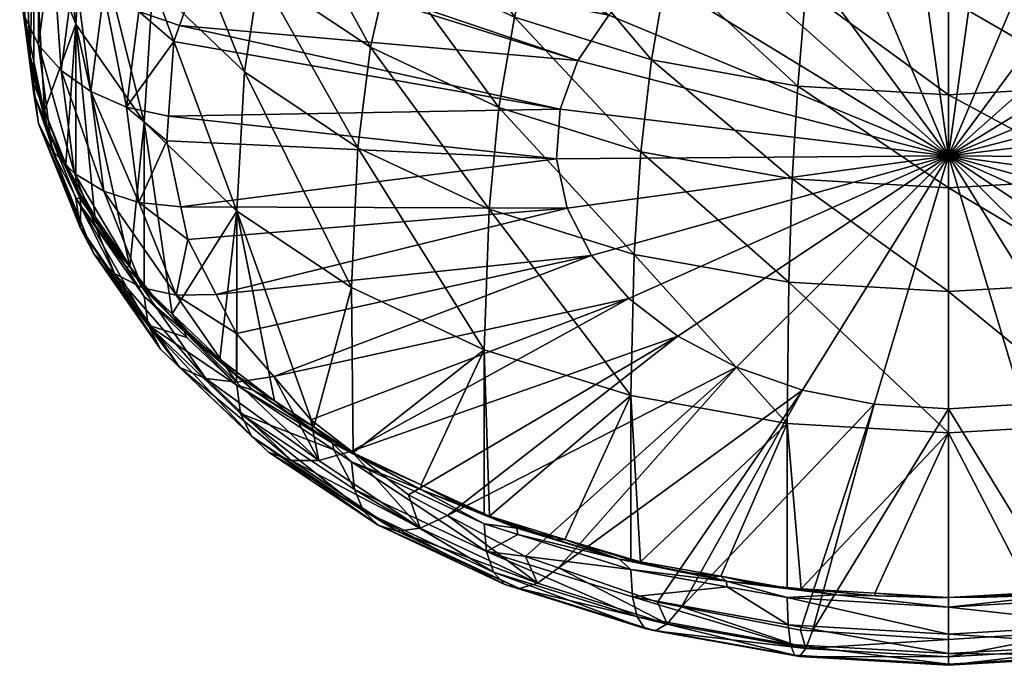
# Model space of a CAD drawing. Extents: x -0.038 to 0.038, y -0.126 to 0.018.
# Tile 1 of 25: x -0.038 to 0.002, y -0.126 to -0.099. Entities that reach past the tile are written whole.
import ezdxf

# ---------------------------------------------------------------- set-up
doc = ezdxf.new("R2010")
doc.units = 0
doc.layers.add('mesh', color=7, linetype='CONTINUOUS')

msp = doc.modelspace()

# ---------------------------------------------------------------- meshes
at = {"layer": 'mesh'}
mesh = msp.add_polyface(dxfattribs=at)
corners = [(0.024105, -0.110265, 0.188768), (0.018549, -0.107097, 0.196198), (0.023847, -0.104615, 0.193441), (0.01875, -0.112774, 0.191554), (0.012688, -0.108925, 0.198229), (0.018153, -0.102986, 0.198976), (0.023337, -0.100557, 0.196278), (0.012418, -0.104776, 0.200964), (0.006305, -0.105872, 0.202181), (0.006442, -0.110045, 0.199473), (0, -0.106241, 0.202591), (0, -0.110422, 0.199891), (0.017527, -0.099338, 0.200801), (0.022532, -0.096993, 0.198196), (0.011989, -0.101066, 0.20272), (0.006087, -0.102124, 0.203895), (0, -0.102481, 0.204291), (0.021296, -0.09342, 0.199431), (0.026853, -0.094102, 0.194985), (0.016565, -0.095636, 0.201893), (0.011331, -0.097269, 0.203707), (0.005753, -0.098269, 0.204817), (0, -0.098606, 0.205192), (0.010509, -0.093773, 0.203815), (0.005336, -0.094701, 0.204845), (0, -0.095013, 0.205192), (0, -0.091689, 0.204458), (0, -0.104942, 0.154905), (0.014408, -0.108965, 0.160137), (0.015392, -0.107061, 0.158022), (0.015678, -0.103054, 0.153572), (0.014968, -0.101096, 0.151397), (0.01197, -0.097622, 0.147539), (0.009791, -0.096231, 0.145995), (0.004462, -0.094393, 0.143953), (0.001506, -0.094012, 0.14353), (0.007258, -0.095142, 0.144785), (0.020257, -0.087177, 0.138404), (0.013717, -0.099263, 0.149362), (0.029654, -0.096117, 0.148332), (0.031043, -0.099677, 0.152287), (0.029862, -0.096421, 0.14867), (0.024171, -0.089762, 0.141274), (0.015821, -0.105066, 0.155807), (0.030994, -0.106996, 0.160415), (0.029563, -0.110538, 0.164348), (0.030709, -0.108321, 0.161887), (0.031493, -0.10334, 0.156354), (0.01093, -0.112232, 0.163766), (0.012902, -0.11071, 0.162075)]
mesh.append_faces([[corners[k] for k in face] for face in [(0, 1, 2, 2), (3, 1, 0, 0), (3, 4, 1, 1), (2, 5, 6, 6), (1, 5, 2, 2), (1, 7, 5, 5), (4, 7, 1, 1), (4, 8, 7, 7), (9, 8, 4, 4), (9, 10, 8, 8), (11, 10, 9, 9), (6, 12, 13, 13), (5, 12, 6, 6), (5, 14, 12, 12), (7, 14, 5, 5), (7, 15, 14, 14), (8, 15, 7, 7), (8, 16, 15, 15), (10, 16, 8, 8), (13, 17, 18, 18), (13, 19, 17, 17), (12, 19, 13, 13), (12, 20, 19, 19), (14, 20, 12, 12), (14, 21, 20, 20), (15, 21, 14, 14), (15, 22, 21, 21), (16, 22, 15, 15), (20, 23, 19, 19), (20, 24, 23, 23), (21, 24, 20, 20), (21, 25, 24, 24), (22, 25, 21, 21), (25, 26, 24, 24), (27, 28, 29, 29), (27, 30, 31, 31), (27, 32, 33, 33), (27, 34, 35, 35), (27, 33, 36, 36), (37, 33, 32, 32), (27, 36, 34, 34), (38, 31, 39, 39), (27, 31, 38, 38), (40, 31, 30, 30), (41, 39, 31, 31), (32, 38, 42, 42), (27, 38, 32, 32), (43, 29, 44, 44), (27, 29, 43, 43), (45, 29, 28, 28), (46, 44, 29, 29), (30, 43, 47, 47), (27, 43, 30, 30), (27, 48, 49, 49), (27, 49, 28, 28)]])
mesh = msp.add_polyface(dxfattribs=at)
corners = [(-0.036931, -0.0954, 0.172259), (-0.036535, -0.089909, 0.177109), (-0.035239, -0.099625, 0.176951), (-0.036741, -0.094968, 0.155168), (-0.03693, -0.093718, 0.156249), (-0.037105, -0.095057, 0.157737), (-0.0375, -0.098075, 0.161088), (-0.03693, -0.102432, 0.165927), (-0.035058, -0.107841, 0.169465), (-0.036741, -0.103638, 0.164797), (-0.036742, -0.100465, 0.158936), (-0.035287, -0.105663, 0.162628), (-0.035832, -0.101499, 0.158005), (-0.037308, -0.099303, 0.159983), (-0.036183, -0.104734, 0.163677), (-0.037105, -0.101092, 0.164439), (-0.036183, -0.096196, 0.154195), (-0.035058, -0.090764, 0.1505), (-0.035238, -0.089493, 0.151557), (-0.03641, -0.10377, 0.168036), (-0.035238, -0.106657, 0.170619), (-0.036503, -0.103114, 0.167458), (-0.03693, -0.102048, 0.166273), (-0.037078, -0.100916, 0.165016), (-0.037501, -0.091043, 0.16742), (-0.037371, -0.09868, 0.162533), (-0.0375, -0.09769, 0.161434), (-0.037338, -0.096449, 0.160055), (-0.035635, -0.105282, 0.169865), (-0.035757, -0.1051, 0.169514), (-0.037336, -0.09923, 0.162994), (-0.037138, -0.100719, 0.164649), (-0.037326, -0.095356, 0.158775), (-0.037045, -0.094213, 0.157572), (-0.036861, -0.093133, 0.156307), (-0.03693, -0.093333, 0.156595), (-0.036809, -0.102197, 0.16629), (-0.037128, -0.094754, 0.158024), (-0.037331, -0.096243, 0.159677), (-0.036794, -0.093277, 0.156383), (-0.03641, -0.09176, 0.154698)]
mesh.append_faces([[corners[k] for k in face] for face in [(0, 1, 2, 2), (3, 4, 5, 5), (6, 3, 5, 5), (7, 8, 9, 9), (10, 11, 12, 12), (13, 14, 10, 10), (13, 9, 14, 14), (15, 9, 13, 13), (15, 7, 9, 9), (16, 10, 12, 12), (3, 10, 16, 16), (3, 13, 10, 10), (6, 13, 3, 3), (6, 15, 13, 13), (17, 3, 16, 16), (18, 4, 3, 3), (7, 19, 20, 20), (21, 0, 2, 2), (22, 0, 21, 21), (23, 0, 22, 22), (23, 24, 0, 0), (25, 24, 23, 23), (24, 26, 27, 27), (25, 26, 24, 24), (26, 25, 27, 27), (22, 21, 23, 23), (21, 28, 29, 29), (23, 30, 25, 25), (23, 31, 30, 30), (32, 33, 27, 27), (34, 35, 33, 33), (21, 36, 23, 23), (32, 37, 33, 33), (32, 38, 37, 37), (27, 38, 32, 32), (33, 39, 34, 34), (31, 36, 19, 19), (31, 23, 36, 36), (26, 30, 31, 31), (26, 25, 30, 30), (38, 26, 37, 37), (27, 26, 38, 38), (19, 21, 29, 29), (36, 21, 19, 19), (37, 39, 33, 33), (40, 39, 37, 37), (7, 31, 19, 19), (15, 31, 7, 7), (6, 31, 15, 15), (6, 26, 31, 31), (5, 26, 6, 6), (5, 37, 26, 26), (4, 37, 5, 5), (4, 40, 37, 37)]])
mesh = msp.add_polyface(dxfattribs=at)
corners = [(-0.01875, -0.112774, 0.191554), (-0.023847, -0.104615, 0.193441), (-0.018549, -0.107097, 0.196198), (0, -0.110422, 0.199891), (-0.006305, -0.105872, 0.202181), (0, -0.106241, 0.202591), (-0.006442, -0.110045, 0.199473), (-0.012418, -0.104776, 0.200964), (-0.012688, -0.108925, 0.198229), (-0.018153, -0.102986, 0.198976), (-0.023337, -0.100557, 0.196278), (-0.006087, -0.102124, 0.203895), (0, -0.102481, 0.204291), (-0.011989, -0.101066, 0.20272), (-0.017527, -0.099338, 0.200801), (-0.022532, -0.096993, 0.198196), (-0.026853, -0.094102, 0.194985), (-0.005753, -0.098269, 0.204817), (0, -0.098606, 0.205192), (-0.011331, -0.097269, 0.203707), (-0.016565, -0.095636, 0.201893), (-0.021296, -0.09342, 0.199431), (-0.02538, -0.090687, 0.196397), (-0.005336, -0.094701, 0.204845), (0, -0.095013, 0.205192), (-0.010509, -0.093773, 0.203815), (-0.015363, -0.092258, 0.202132), (-0.019751, -0.090203, 0.199849), (-0.004855, -0.091404, 0.204143), (-0.009562, -0.090561, 0.203205), (0, -0.104942, 0.154905), (-0.004462, -0.094393, 0.143953), (-0.007258, -0.095142, 0.144785), (-0.01197, -0.097622, 0.147539), (-0.013717, -0.099263, 0.149362), (-0.015678, -0.103054, 0.153572), (-0.015821, -0.105066, 0.155807), (-0.014408, -0.108965, 0.160137), (-0.012902, -0.11071, 0.162075), (-0.015392, -0.107061, 0.158022), (-0.030994, -0.106996, 0.160415), (-0.031493, -0.10334, 0.156354), (-0.031564, -0.104343, 0.157468), (-0.014968, -0.101096, 0.151397), (-0.029654, -0.096117, 0.148332), (-0.024171, -0.089762, 0.141274), (-0.027366, -0.092764, 0.144609), (-0.031043, -0.099677, 0.152287), (-0.009791, -0.096231, 0.145995), (0.001506, -0.094012, 0.14353), (-0.001506, -0.094012, 0.14353)]
mesh.append_faces([[corners[k] for k in face] for face in [(0, 1, 2, 2), (3, 4, 5, 5), (6, 4, 3, 3), (6, 7, 4, 4), (8, 7, 6, 6), (8, 9, 7, 7), (2, 9, 8, 8), (2, 10, 9, 9), (1, 10, 2, 2), (5, 11, 12, 12), (4, 11, 5, 5), (4, 13, 11, 11), (7, 13, 4, 4), (7, 14, 13, 13), (9, 14, 7, 7), (9, 15, 14, 14), (10, 15, 9, 9), (10, 16, 15, 15), (12, 17, 18, 18), (11, 17, 12, 12), (11, 19, 17, 17), (13, 19, 11, 11), (13, 20, 19, 19), (14, 20, 13, 13), (14, 21, 20, 20), (15, 21, 14, 14), (15, 22, 21, 21), (18, 23, 24, 24), (17, 23, 18, 18), (17, 25, 23, 23), (19, 25, 17, 17), (19, 26, 25, 25), (20, 26, 19, 19), (21, 27, 20, 20), (23, 28, 24, 24), (25, 29, 23, 23), (30, 31, 32, 32), (30, 33, 34, 34), (30, 35, 36, 36), (30, 37, 38, 38), (39, 36, 40, 40), (30, 36, 39, 39), (41, 36, 35, 35), (42, 40, 36, 36), (30, 39, 37, 37), (43, 34, 44, 44), (30, 34, 43, 43), (45, 34, 33, 33), (46, 44, 34, 34), (35, 43, 47, 47), (30, 43, 35, 35), (30, 32, 48, 48), (30, 48, 33, 33), (30, 49, 50, 50), (30, 50, 31, 31)]])
mesh = msp.add_polyface(dxfattribs=at)
corners = [(-0.024105, -0.110265, 0.188768), (-0.028419, -0.101555, 0.190043), (-0.023847, -0.104615, 0.193441), (-0.028727, -0.107172, 0.185333), (-0.032128, -0.09801, 0.186107), (-0.032476, -0.103589, 0.181354), (-0.034861, -0.094089, 0.181751), (-0.035239, -0.099625, 0.176951), (-0.036535, -0.089909, 0.177109), (-0.027812, -0.097563, 0.192953), (-0.023337, -0.100557, 0.196278), (-0.031442, -0.094094, 0.1891), (-0.034117, -0.090256, 0.184838), (-0.026853, -0.094102, 0.194985), (-0.030358, -0.090753, 0.191266), (-0.02538, -0.090687, 0.196397), (-0.022532, -0.096993, 0.198196), (-0.03641, -0.10377, 0.168036), (-0.035757, -0.1051, 0.169514), (-0.035063, -0.106663, 0.171249), (-0.032686, -0.099118, 0.152393), (-0.031043, -0.099677, 0.152287), (-0.029862, -0.096421, 0.14867), (-0.03319, -0.102975, 0.156676), (-0.031493, -0.10334, 0.156354), (-0.031278, -0.100327, 0.153008), (-0.032686, -0.106831, 0.160959), (-0.030994, -0.106996, 0.160415), (-0.031564, -0.104343, 0.157468), (-0.036741, -0.103638, 0.164797), (-0.034526, -0.108873, 0.168275), (-0.036183, -0.104734, 0.163677), (-0.034626, -0.102351, 0.157238), (-0.0341, -0.106374, 0.161706), (-0.035832, -0.101499, 0.158005), (-0.035287, -0.105663, 0.162628), (-0.036742, -0.100465, 0.158936), (-0.0341, -0.098328, 0.152769), (-0.035287, -0.097336, 0.153381), (-0.036183, -0.096196, 0.154195), (-0.031189, -0.095379, 0.14824), (-0.029654, -0.096117, 0.148332), (-0.032538, -0.094427, 0.148437), (-0.033671, -0.093299, 0.148897), (-0.034526, -0.092056, 0.149597), (-0.029987, -0.090766, 0.144371), (-0.028744, -0.09187, 0.144344), (-0.014968, -0.101096, 0.151397), (-0.015678, -0.103054, 0.153572), (-0.015821, -0.105066, 0.155807), (-0.035238, -0.106273, 0.170965), (-0.035635, -0.105282, 0.169865), (-0.034471, -0.107373, 0.172188), (-0.033054, -0.109408, 0.174448), (-0.036503, -0.103114, 0.167458)]
mesh.append_faces([[corners[k] for k in face] for face in [(0, 1, 2, 2), (3, 4, 1, 1), (5, 4, 3, 3), (5, 6, 4, 4), (7, 6, 5, 5), (7, 8, 6, 6), (2, 9, 10, 10), (1, 9, 2, 2), (1, 11, 9, 9), (4, 11, 1, 1), (4, 12, 11, 11), (6, 12, 4, 4), (9, 13, 10, 10), (9, 14, 13, 13), (11, 14, 9, 9), (13, 15, 16, 16), (17, 18, 19, 19), (20, 21, 22, 22), (23, 24, 25, 25), (26, 27, 28, 28), (29, 30, 31, 31), (23, 28, 24, 24), (23, 26, 28, 28), (32, 26, 23, 23), (32, 33, 26, 26), (34, 33, 32, 32), (34, 35, 33, 33), (36, 31, 35, 35), (20, 25, 21, 21), (20, 23, 25, 25), (37, 23, 20, 20), (37, 32, 23, 23), (38, 32, 37, 37), (38, 34, 32, 32), (39, 34, 38, 38), (40, 22, 41, 41), (40, 20, 22, 22), (42, 20, 40, 40), (42, 37, 20, 20), (43, 37, 42, 42), (43, 38, 37, 37), (44, 38, 43, 43), (44, 39, 38, 38), (40, 45, 42, 42), (41, 46, 40, 40), (47, 22, 21, 21), (24, 48, 25, 25), (28, 49, 24, 24), (47, 41, 22, 22), (48, 21, 25, 25), (7, 50, 51, 51), (7, 52, 50, 50), (5, 53, 7, 7), (54, 7, 51, 51), (19, 18, 51, 51)]])
mesh = msp.add_polyface(dxfattribs=at)
corners = [(-0.028727, -0.107172, 0.185333), (-0.028419, -0.101555, 0.190043), (-0.024105, -0.110265, 0.188768), (-0.030862, -0.112019, 0.177198), (-0.033205, -0.109426, 0.174318), (-0.032148, -0.110553, 0.175571), (-0.035063, -0.106663, 0.171249), (-0.034196, -0.107899, 0.172622), (-0.031189, -0.11057, 0.165112), (-0.029563, -0.110538, 0.164348), (-0.030709, -0.108321, 0.161887), (-0.035058, -0.107841, 0.169465), (-0.035238, -0.106657, 0.170619), (-0.035026, -0.106961, 0.170957), (-0.03231, -0.111785, 0.173845), (-0.032476, -0.110621, 0.175022), (-0.030746, -0.112275, 0.176858), (-0.028744, -0.11212, 0.166106), (-0.032538, -0.110276, 0.166039), (-0.028744, -0.114079, 0.169009), (-0.033671, -0.1097, 0.167112), (-0.029987, -0.113936, 0.170104), (-0.034526, -0.108873, 0.168275), (-0.031031, -0.113487, 0.171319), (-0.031819, -0.112757, 0.172588), (-0.032686, -0.106831, 0.160959), (-0.030994, -0.106996, 0.160415), (-0.0341, -0.106374, 0.161706), (-0.035287, -0.105663, 0.162628), (-0.036183, -0.104734, 0.163677), (-0.036741, -0.103638, 0.164797), (-0.03693, -0.102432, 0.165927), (-0.015392, -0.107061, 0.158022), (-0.014408, -0.108965, 0.160137), (-0.03641, -0.10377, 0.168036), (-0.025625, -0.115895, 0.181652), (-0.031339, -0.111323, 0.176575), (-0.032476, -0.103589, 0.181354), (-0.029415, -0.113162, 0.178617), (-0.028727, -0.11382, 0.179347), (-0.035239, -0.099625, 0.176951), (-0.033054, -0.109408, 0.174448), (-0.034471, -0.107373, 0.172188), (-0.032476, -0.110237, 0.175368), (-0.035238, -0.106273, 0.170965), (-0.035635, -0.105282, 0.169865), (-0.032315, -0.110445, 0.175534), (-0.030487, -0.112327, 0.177624), (-0.031097, -0.111668, 0.176809), (-0.033885, -0.108462, 0.173331), (-0.035039, -0.106515, 0.171086)]
mesh.append_faces([[corners[k] for k in face] for face in [(0, 1, 2, 2), (3, 4, 5, 5), (6, 7, 4, 4), (8, 9, 10, 10), (11, 12, 13, 13), (14, 15, 16, 16), (8, 17, 9, 9), (18, 19, 8, 8), (20, 21, 18, 18), (22, 23, 20, 20), (11, 24, 22, 22), (11, 14, 24, 24), (13, 14, 11, 11), (13, 15, 14, 14), (25, 10, 26, 26), (25, 8, 10, 10), (27, 8, 25, 25), (27, 18, 8, 8), (28, 18, 27, 27), (28, 20, 18, 18), (29, 20, 28, 28), (29, 22, 20, 20), (30, 11, 22, 22), (31, 12, 11, 11), (32, 10, 9, 9), (32, 26, 10, 10), (33, 9, 17, 17), (15, 4, 3, 3), (13, 4, 15, 15), (13, 6, 4, 4), (12, 6, 13, 13), (12, 34, 6, 6), (2, 35, 0, 0), (0, 36, 37, 37), (0, 38, 36, 36), (39, 38, 0, 0), (40, 41, 42, 42), (37, 43, 41, 41), (36, 43, 37, 37), (44, 42, 45, 45), (43, 46, 41, 41), (36, 46, 43, 43), (47, 48, 36, 36), (49, 42, 41, 41), (49, 7, 42, 42), (41, 7, 49, 49), (46, 5, 41, 41), (36, 5, 46, 46), (42, 50, 45, 45), (36, 3, 5, 5), (4, 41, 5, 5), (4, 7, 41, 41), (6, 42, 7, 7), (50, 42, 6, 6), (6, 45, 50, 50)]])
mesh = msp.add_polyface(dxfattribs=at)
corners = [(0, -0.116135, 0.195288), (-0.006442, -0.110045, 0.199473), (0, -0.110422, 0.199891), (-0.006512, -0.115754, 0.194865), (-0.012688, -0.108925, 0.198229), (-0.012826, -0.114622, 0.193607), (-0.018549, -0.107097, 0.196198), (-0.01875, -0.112774, 0.191554), (-0.024105, -0.110265, 0.188768), (-0.023847, -0.104615, 0.193441), (-0.024867, -0.116547, 0.182227), (-0.023403, -0.117285, 0.183047), (-0.021302, -0.118415, 0.184302), (-0.023967, -0.116963, 0.18269), (-0.01976, -0.119012, 0.184965), (-0.017427, -0.119983, 0.186043), (-0.023981, -0.118426, 0.181221), (-0.024815, -0.116822, 0.181908), (-0.024105, -0.117297, 0.182436), (-0.018654, -0.120922, 0.183993), (-0.01875, -0.119806, 0.185222), (-0.022257, -0.1201, 0.17695), (-0.021334, -0.119987, 0.175571), (-0.026525, -0.117244, 0.173778), (-0.024102, -0.116867, 0.171378), (-0.025425, -0.11725, 0.172531), (-0.021806, -0.118639, 0.173346), (0, -0.104942, 0.154905), (-0.008563, -0.113478, 0.165149), (-0.005887, -0.114401, 0.166174), (-0.01093, -0.112232, 0.163766), (-0.020233, -0.119467, 0.174265), (-0.002998, -0.114969, 0.166805), (-0.010785, -0.123155, 0.178361), (-0.015751, -0.121584, 0.176617), (-0.017084, -0.121124, 0.176106), (-0.011745, -0.122966, 0.178152), (0, -0.11516, 0.167018), (-0.012902, -0.11071, 0.162075), (-0.027242, -0.113861, 0.168039), (-0.014408, -0.108965, 0.160137), (-0.025741, -0.115601, 0.169972), (-0.015392, -0.107061, 0.158022), (-0.029563, -0.110538, 0.164348), (-0.005941, -0.122435, 0.188916), (-0.012826, -0.12127, 0.187621), (-0.015492, -0.120438, 0.186698), (-0.012431, -0.12134, 0.1877), (-0.006512, -0.122402, 0.188879), (-0.009193, -0.121921, 0.188345), (-0.01853, -0.11949, 0.185645), (-0.01875, -0.119421, 0.185568), (-0.024037, -0.116944, 0.182818), (-0.021293, -0.11823, 0.184245), (-0.018479, -0.119507, 0.185515)]
mesh.append_faces([[corners[k] for k in face] for face in [(0, 1, 2, 2), (3, 1, 0, 0), (3, 4, 1, 1), (5, 4, 3, 3), (5, 6, 4, 4), (7, 6, 5, 5), (8, 9, 7, 7), (10, 11, 12, 12), (10, 13, 11, 11), (12, 14, 15, 15), (16, 17, 18, 18), (19, 18, 20, 20), (19, 16, 18, 18), (21, 22, 23, 23), (22, 24, 25, 25), (22, 26, 24, 24), (27, 28, 29, 29), (30, 26, 31, 31), (32, 29, 33, 33), (27, 29, 32, 32), (34, 28, 35, 35), (34, 29, 28, 28), (36, 33, 29, 29), (27, 32, 37, 37), (30, 24, 26, 26), (30, 38, 24, 24), (27, 38, 30, 30), (39, 38, 40, 40), (41, 38, 39, 39), (41, 24, 38, 38), (28, 31, 35, 35), (28, 30, 31, 31), (27, 30, 28, 28), (40, 42, 43, 43), (12, 18, 10, 10), (12, 20, 18, 18), (15, 20, 12, 12), (44, 3, 0, 0), (5, 45, 46, 46), (3, 47, 5, 5), (48, 49, 3, 3), (50, 5, 46, 46), (50, 7, 5, 5), (51, 7, 50, 50), (7, 52, 8, 8), (7, 53, 52, 52), (51, 53, 7, 7), (52, 53, 11, 11), (53, 51, 50, 50), (50, 14, 53, 53), (50, 54, 14, 14), (11, 13, 52, 52), (12, 53, 14, 14), (11, 53, 12, 12)]])
mesh = msp.add_polyface(dxfattribs=at)
corners = [(0.012826, -0.114622, 0.193607), (0.012688, -0.108925, 0.198229), (0.01875, -0.112774, 0.191554), (0.006442, -0.110045, 0.199473), (0.006512, -0.115754, 0.194865), (0, -0.110422, 0.199891), (0, -0.116135, 0.195288), (0.023316, -0.11737, 0.183225), (0.023726, -0.11711, 0.182852), (0.022269, -0.117871, 0.183697), (0.019111, -0.119249, 0.185228), (0.021302, -0.118415, 0.184302), (0.01853, -0.119503, 0.185509), (0.024867, -0.116547, 0.182227), (0.025425, -0.11725, 0.172531), (0.024102, -0.116867, 0.171378), (0.021806, -0.118639, 0.173346), (0.021334, -0.119987, 0.175571), (0.022257, -0.1201, 0.17695), (0.023032, -0.119866, 0.178403), (0.026525, -0.117244, 0.173778), (0.023617, -0.119298, 0.179852), (0.027449, -0.116911, 0.175121), (0.01875, -0.119806, 0.185222), (0.024105, -0.117297, 0.182436), (0.023981, -0.118426, 0.181221), (0, -0.104942, 0.154905), (0.002998, -0.114969, 0.166805), (0.005887, -0.114401, 0.166174), (0.008563, -0.113478, 0.165149), (0.01093, -0.112232, 0.163766), (0.012902, -0.11071, 0.162075), (0.025741, -0.115601, 0.169972), (0.027242, -0.113861, 0.168039), (0.020233, -0.119467, 0.174265), (0.017084, -0.121124, 0.176106), (0.014408, -0.108965, 0.160137), (0.010785, -0.123155, 0.178361), (0.011745, -0.122966, 0.178152), (0.015751, -0.121584, 0.176617), (0, -0.11516, 0.167018), (0.024105, -0.110265, 0.188768), (0.024573, -0.116599, 0.182434), (0.024105, -0.116912, 0.182782), (0.019158, -0.11923, 0.185356), (0.021904, -0.117943, 0.183927), (0.016165, -0.120228, 0.186464), (0.013127, -0.121176, 0.187517), (0.01875, -0.119421, 0.185568), (0.006672, -0.122373, 0.188847), (0.012826, -0.12127, 0.187621), (0.00991, -0.121792, 0.188202), (0.003339, -0.122587, 0.189085), (0.006512, -0.122402, 0.188879), (0.02453, -0.116636, 0.182326)]
mesh.append_faces([[corners[k] for k in face] for face in [(0, 1, 2, 2), (0, 3, 1, 1), (4, 3, 0, 0), (4, 5, 3, 3), (6, 5, 4, 4), (7, 8, 9, 9), (10, 11, 12, 12), (11, 8, 13, 13), (11, 9, 8, 8), (14, 15, 16, 16), (17, 14, 16, 16), (18, 14, 17, 17), (19, 20, 18, 18), (21, 22, 19, 19), (23, 24, 25, 25), (26, 27, 28, 28), (26, 29, 30, 30), (31, 32, 33, 33), (31, 15, 32, 32), (31, 30, 15, 15), (34, 29, 35, 35), (34, 30, 29, 29), (16, 30, 34, 34), (16, 15, 30, 30), (36, 31, 33, 33), (37, 28, 27, 27), (38, 39, 28, 28), (26, 40, 27, 27), (29, 39, 35, 35), (29, 28, 39, 39), (26, 28, 29, 29), (11, 24, 23, 23), (13, 24, 11, 11), (41, 42, 43, 43), (41, 44, 2, 2), (41, 45, 44, 44), (43, 45, 41, 41), (0, 46, 47, 47), (2, 46, 0, 0), (2, 48, 46, 46), (44, 48, 2, 2), (0, 49, 4, 4), (50, 51, 0, 0), (4, 52, 6, 6), (49, 53, 4, 4), (43, 7, 45, 45), (43, 42, 7, 7), (7, 9, 45, 45), (42, 8, 7, 7), (42, 54, 8, 8), (44, 10, 12, 12), (45, 10, 44, 44), (10, 45, 11, 11), (45, 9, 11, 11)]])
mesh = msp.add_polyface(dxfattribs=at)
corners = [(-0.030487, -0.112327, 0.177624), (-0.029642, -0.113025, 0.178315), (-0.031097, -0.111668, 0.176809), (-0.025103, -0.116315, 0.18197), (-0.023967, -0.116963, 0.18269), (-0.024867, -0.116547, 0.182227), (-0.026712, -0.11528, 0.18082), (-0.028069, -0.114404, 0.179847), (-0.030862, -0.112019, 0.177198), (-0.023981, -0.118426, 0.181221), (-0.028579, -0.115349, 0.177804), (-0.024815, -0.116822, 0.181908), (-0.023617, -0.119298, 0.179852), (-0.028727, -0.114204, 0.179001), (-0.03231, -0.111785, 0.173845), (-0.030746, -0.112275, 0.176858), (-0.021334, -0.119987, 0.175571), (-0.025425, -0.11725, 0.172531), (-0.026525, -0.117244, 0.173778), (-0.028146, -0.116268, 0.176487), (-0.023032, -0.119866, 0.178403), (-0.027449, -0.116911, 0.175121), (-0.022257, -0.1201, 0.17695), (-0.028744, -0.114079, 0.169009), (-0.027242, -0.113861, 0.168039), (-0.028744, -0.11212, 0.166106), (-0.029987, -0.113936, 0.170104), (-0.031031, -0.113487, 0.171319), (-0.031819, -0.112757, 0.172588), (-0.025741, -0.115601, 0.169972), (-0.024102, -0.116867, 0.171378), (-0.031189, -0.11057, 0.165112), (-0.032538, -0.110276, 0.166039), (-0.033671, -0.1097, 0.167112), (-0.034526, -0.108873, 0.168275), (-0.014408, -0.108965, 0.160137), (-0.024105, -0.117297, 0.182436), (-0.032476, -0.110621, 0.175022), (-0.028727, -0.107172, 0.185333), (-0.027206, -0.114837, 0.180477), (-0.028727, -0.11382, 0.179347), (-0.025625, -0.115895, 0.181652), (-0.024105, -0.110265, 0.188768), (-0.024037, -0.116944, 0.182818), (-0.029415, -0.113162, 0.178617), (-0.031339, -0.111323, 0.176575)]
mesh.append_faces([[corners[k] for k in face] for face in [(0, 1, 2, 2), (3, 4, 5, 5), (6, 5, 7, 7), (8, 1, 7, 7), (8, 2, 1, 1), (9, 10, 11, 11), (12, 10, 9, 9), (13, 14, 15, 15), (16, 17, 18, 18), (12, 19, 10, 10), (12, 20, 19, 19), (20, 21, 19, 19), (20, 22, 21, 21), (22, 18, 21, 21), (23, 24, 25, 25), (23, 17, 24, 24), (26, 17, 23, 23), (26, 18, 17, 17), (27, 18, 26, 26), (27, 21, 18, 18), (28, 21, 27, 27), (28, 19, 21, 21), (14, 19, 28, 28), (14, 10, 19, 19), (13, 10, 14, 14), (13, 11, 10, 10), (17, 29, 24, 24), (17, 30, 29, 29), (31, 23, 25, 25), (32, 26, 23, 23), (33, 27, 26, 26), (34, 28, 27, 27), (24, 35, 25, 25), (36, 11, 5, 5), (13, 15, 8, 8), (13, 5, 11, 11), (13, 7, 5, 5), (8, 7, 13, 13), (37, 8, 15, 15), (38, 39, 40, 40), (38, 41, 39, 39), (42, 43, 41, 41), (6, 39, 41, 41), (44, 0, 45, 45), (40, 39, 44, 44), (43, 3, 41, 41), (43, 4, 3, 3), (44, 1, 0, 0), (6, 7, 39, 39), (41, 5, 6, 6), (41, 3, 5, 5), (7, 44, 39, 39), (7, 1, 44, 44), (45, 2, 8, 8)]])
mesh = msp.add_polyface(dxfattribs=at)
corners = [(-0.010844, -0.121739, 0.188077), (-0.009543, -0.121962, 0.188241), (-0.011686, -0.121537, 0.187769), (-0.015835, -0.120436, 0.186547), (-0.017427, -0.119983, 0.186043), (-0.01763, -0.119835, 0.185879), (-0.013298, -0.121227, 0.187424), (-0.012393, -0.12135, 0.187561), (-0.018479, -0.119507, 0.185515), (-0.01976, -0.119012, 0.184965), (-0.016595, -0.122208, 0.178037), (-0.015751, -0.121584, 0.176617), (-0.017084, -0.121124, 0.176106), (-0.011352, -0.123844, 0.179854), (-0.010785, -0.123155, 0.178361), (-0.011745, -0.122966, 0.178152), (-0.018654, -0.120922, 0.183993), (-0.01875, -0.119806, 0.185222), (-0.017384, -0.120232, 0.185696), (-0.012826, -0.121654, 0.187275), (-0.018371, -0.121756, 0.182582), (-0.023981, -0.118426, 0.181221), (-0.023617, -0.119298, 0.179852), (-0.017916, -0.122263, 0.181065), (-0.01276, -0.122761, 0.186036), (-0.008939, -0.122351, 0.188049), (-0.012566, -0.123567, 0.184594), (-0.012255, -0.124029, 0.183027), (-0.011843, -0.124123, 0.181418), (-0.00638, -0.124676, 0.185826), (-0.006222, -0.125111, 0.184228), (-0.023032, -0.119866, 0.178403), (-0.017313, -0.122417, 0.179523), (-0.022257, -0.1201, 0.17695), (-0.021334, -0.119987, 0.175571), (-0.020233, -0.119467, 0.174265), (-0.021806, -0.118639, 0.173346), (-0.005887, -0.114401, 0.166174), (-0.008974, -0.122128, 0.188425), (-0.012826, -0.114622, 0.193607), (-0.012431, -0.12134, 0.1877), (-0.012826, -0.12127, 0.187621), (-0.009193, -0.121921, 0.188345), (-0.01853, -0.11949, 0.185645), (-0.017059, -0.120064, 0.186217), (-0.015492, -0.120438, 0.186698)]
mesh.append_faces([[corners[k] for k in face] for face in [(0, 1, 2, 2), (3, 4, 5, 5), (3, 6, 4, 4), (6, 7, 2, 2), (4, 8, 5, 5), (4, 9, 8, 8), (10, 11, 12, 12), (13, 14, 15, 15), (16, 17, 18, 18), (19, 16, 18, 18), (20, 21, 16, 16), (20, 22, 21, 21), (23, 22, 20, 20), (24, 19, 25, 25), (24, 16, 19, 19), (26, 16, 24, 24), (26, 20, 16, 16), (27, 20, 26, 26), (27, 23, 20, 20), (28, 23, 27, 27), (29, 26, 24, 24), (30, 27, 26, 26), (23, 31, 22, 22), (23, 32, 31, 31), (28, 32, 23, 23), (28, 13, 32, 32), (32, 33, 31, 31), (32, 10, 33, 33), (13, 10, 32, 32), (13, 11, 10, 10), (15, 11, 13, 13), (10, 34, 33, 33), (10, 35, 34, 34), (12, 35, 10, 10), (35, 36, 34, 34), (15, 37, 11, 11), (4, 18, 17, 17), (6, 18, 4, 4), (6, 19, 18, 18), (38, 19, 6, 6), (38, 25, 19, 19), (39, 40, 41, 41), (40, 42, 0, 0), (43, 3, 5, 5), (44, 3, 43, 43), (45, 41, 40, 40), (44, 45, 3, 3), (44, 43, 45, 45), (40, 7, 45, 45), (40, 2, 7, 7), (0, 2, 40, 40), (5, 8, 43, 43), (45, 6, 3, 3), (45, 7, 6, 6)]])
mesh = msp.add_polyface(dxfattribs=at)
corners = [(0.008974, -0.122128, 0.188425), (0.006655, -0.122381, 0.188706), (0.008152, -0.122189, 0.188493), (0.00596, -0.12247, 0.188806), (0.00452, -0.122674, 0.189032), (0.011352, -0.123844, 0.179854), (0.010785, -0.123155, 0.178361), (0.00598, -0.124099, 0.179409), (0.006478, -0.123887, 0.187286), (0.006512, -0.122786, 0.188533), (0.008939, -0.122351, 0.188049), (0.012826, -0.121654, 0.187275), (0.005763, -0.124846, 0.180967), (0.005483, -0.124131, 0.179445), (0.006013, -0.125169, 0.182579), (0.011843, -0.124123, 0.181418), (0.006222, -0.125111, 0.184228), (0.012255, -0.124029, 0.183027), (0.00638, -0.124676, 0.185826), (0.012566, -0.123567, 0.184594), (0.01276, -0.122761, 0.186036), (0, -0.123167, 0.188956), (0, -0.124266, 0.187708), (0, -0.12505, 0.18624), (0, -0.125475, 0.184633), (0, -0.125521, 0.18297), (0, -0.125183, 0.181341), (0, -0.124481, 0.179834), (0, -0.11516, 0.167018), (0.002998, -0.114969, 0.166805), (0.011745, -0.122966, 0.178152), (0.005887, -0.114401, 0.166174), (0.013298, -0.121227, 0.187424), (0.012826, -0.114622, 0.193607), (0.00991, -0.121792, 0.188202), (0.006672, -0.122373, 0.188847), (0, -0.116135, 0.195288), (0.003339, -0.122587, 0.189085), (0, -0.122783, 0.189302), (0.006512, -0.115754, 0.194865), (0.006512, -0.122402, 0.188879), (0.001517, -0.12277, 0.189138), (0.011552, -0.121591, 0.187912), (0.010316, -0.121819, 0.188083), (0, -0.122781, 0.18915)]
mesh.append_faces([[corners[k] for k in face] for face in [(0, 1, 2, 2), (0, 3, 1, 1), (4, 3, 0, 0), (5, 6, 7, 7), (8, 9, 10, 10), (11, 8, 10, 10), (12, 7, 13, 13), (12, 5, 7, 7), (14, 5, 12, 12), (14, 15, 5, 5), (16, 15, 14, 14), (16, 17, 15, 15), (18, 17, 16, 16), (18, 19, 17, 17), (8, 19, 18, 18), (11, 20, 8, 8), (8, 21, 9, 9), (8, 22, 21, 21), (18, 22, 8, 8), (18, 23, 22, 22), (16, 23, 18, 18), (16, 24, 23, 23), (14, 24, 16, 16), (14, 25, 24, 24), (12, 25, 14, 14), (12, 26, 25, 25), (13, 26, 12, 12), (13, 27, 26, 26), (28, 27, 13, 13), (6, 29, 7, 7), (30, 31, 6, 6), (29, 13, 7, 7), (29, 28, 13, 13), (4, 9, 21, 21), (0, 9, 4, 4), (0, 10, 9, 9), (32, 10, 0, 0), (33, 34, 35, 35), (36, 37, 38, 38), (39, 40, 37, 37), (38, 37, 41, 41), (37, 40, 35, 35), (34, 2, 35, 35), (42, 43, 34, 34), (35, 3, 37, 37), (35, 1, 3, 3), (2, 1, 35, 35), (41, 44, 38, 38), (38, 41, 4, 4), (0, 34, 43, 43), (2, 34, 0, 0), (4, 37, 3, 3), (41, 37, 4, 4), (4, 21, 38, 38)]])
mesh = msp.add_polyface(dxfattribs=at)
corners = [(-0.002969, -0.122609, 0.189109), (-0.002946, -0.122712, 0.189074), (-0.005921, -0.122435, 0.188766), (-0.000716, -0.122786, 0.189156), (-0.00452, -0.122674, 0.189032), (-0.007368, -0.1223, 0.188616), (-0.008974, -0.122128, 0.188425), (-0.011686, -0.121537, 0.187769), (-0.009543, -0.121962, 0.188241), (-0.013298, -0.121227, 0.187424), (-0.005763, -0.124846, 0.180967), (-0.005483, -0.124131, 0.179445), (-0.00598, -0.124099, 0.179409), (-0.006478, -0.123887, 0.187286), (-0.008939, -0.122351, 0.188049), (-0.006512, -0.122786, 0.188533), (-0.01276, -0.122761, 0.186036), (-0.00638, -0.124676, 0.185826), (-0.006222, -0.125111, 0.184228), (-0.012566, -0.123567, 0.184594), (-0.006013, -0.125169, 0.182579), (-0.012255, -0.124029, 0.183027), (-0.011843, -0.124123, 0.181418), (0, -0.124266, 0.187708), (0, -0.123167, 0.188956), (0, -0.12505, 0.18624), (0, -0.125475, 0.184633), (0, -0.125521, 0.18297), (0, -0.125183, 0.181341), (0, -0.124481, 0.179834), (-0.011352, -0.123844, 0.179854), (-0.010785, -0.123155, 0.178361), (-0.002998, -0.114969, 0.166805), (0, -0.11516, 0.167018), (-0.005941, -0.122435, 0.188916), (0, -0.116135, 0.195288), (-0.006512, -0.122402, 0.188879), (-0.006512, -0.115754, 0.194865), (-0.009193, -0.121921, 0.188345), (-0.012431, -0.12134, 0.1877), (0, -0.122783, 0.189302), (-0.007593, -0.122291, 0.188691), (0, -0.122781, 0.18915), (-0.010844, -0.121739, 0.188077)]
mesh.append_faces([[corners[k] for k in face] for face in [(0, 1, 2, 2), (3, 1, 0, 0), (4, 2, 1, 1), (4, 5, 2, 2), (6, 5, 4, 4), (6, 7, 8, 8), (9, 7, 6, 6), (10, 11, 12, 12), (13, 14, 15, 15), (13, 16, 14, 14), (17, 16, 13, 13), (18, 19, 17, 17), (20, 21, 18, 18), (20, 22, 21, 21), (10, 22, 20, 20), (23, 15, 24, 24), (23, 13, 15, 15), (25, 13, 23, 23), (25, 17, 13, 13), (26, 17, 25, 25), (26, 18, 17, 17), (27, 18, 26, 26), (27, 20, 18, 18), (28, 20, 27, 27), (28, 10, 20, 20), (29, 10, 28, 28), (29, 11, 10, 10), (10, 30, 22, 22), (10, 31, 30, 30), (12, 31, 10, 10), (32, 12, 11, 11), (32, 31, 12, 12), (33, 11, 29, 29), (33, 32, 11, 11), (4, 15, 6, 6), (4, 24, 15, 15), (15, 14, 6, 6), (34, 35, 0, 0), (36, 37, 34, 34), (37, 38, 39, 39), (35, 40, 0, 0), (41, 36, 34, 34), (41, 38, 36, 36), (40, 3, 0, 0), (40, 42, 3, 3), (38, 8, 43, 43), (41, 5, 38, 38), (34, 5, 41, 41), (34, 2, 5, 5), (0, 2, 34, 34), (40, 1, 3, 3), (4, 1, 40, 40), (6, 38, 5, 5), (6, 8, 38, 38), (40, 24, 4, 4)]])

doc.saveas('drawing.dxf')
